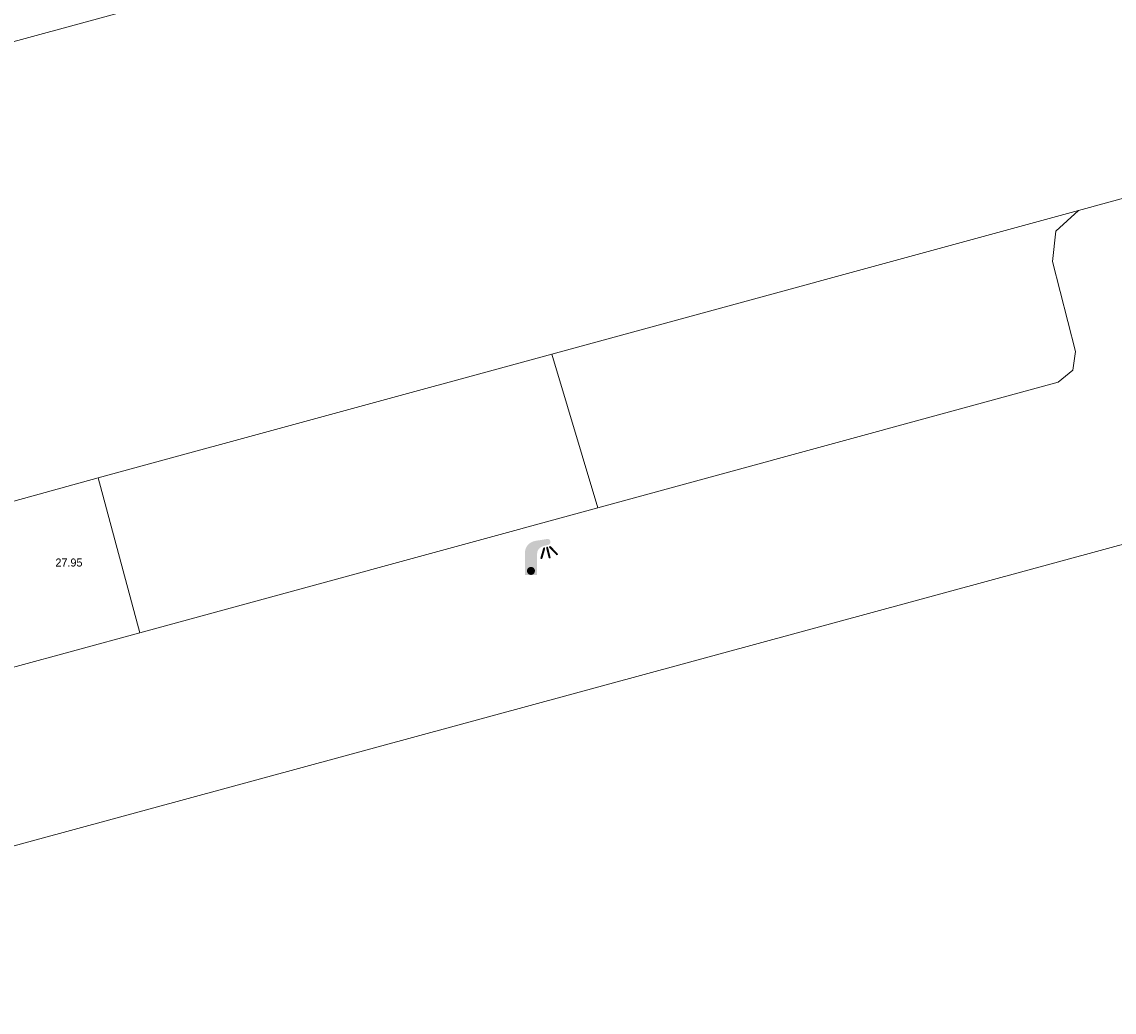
# Model space of a CAD drawing. Header units: metres. Extents: x 197457 to 198138, y 353986 to 354984.
# Tile 116 of 217: x 197996 to 198010, y 354306 to 354318. Entities that reach past the tile are written whole.
import ezdxf

# ---------------------------------------------------------------- set-up
doc = ezdxf.new("R2010")
doc.units = ezdxf.units.M
doc.header["$MEASUREMENT"] = 0
for name, color, linetype, lineweight in [('grens individueel parkeervak', 7, 'Continuous', 0), ('Hoogtepunt', 7, 'Continuous', 0), ('kant verharding', 7, 'Continuous', 0)]:
    doc.layers.add(name, color=color, linetype=linetype, lineweight=lineweight)
doc.layers.add('lichtmast', color=7, linetype='Continuous', lineweight=0, true_color=0x104b6e)
doc.styles.add('Style-WORKING', font='WORKING.shx')

# ---------------------------------------------------------------- blocks, each defined once
blk = doc.blocks.new('lichtmast')
at = {"layer": 'lichtmast', "linetype": 'Continuous', "lineweight": 0, "true_color": 0xbd2877}
for points in [[(0.15, 0.419, -0.344151), (0.301, 0.613), (0.428, 0.645, 0.960861), (0.398, 0.791), (0.101, 0.742, 0.366629), (-0.15, 0.446), (-0.15, -0.1), (0, -0.1, -0.414214), (-0.1, 0, -1), (0.1, 0, -0.414214), (0, -0.1), (0.15, -0.1)], [(0.351, 0.55, 1), (0.303, 0.564), (0.234, 0.323, 1), (0.283, 0.31)], [(0.424, 0.581, 1), (0.376, 0.569), (0.436, 0.326, 1), (0.485, 0.339)], [(0.489, 0.61, 1), (0.453, 0.575), (0.626, 0.396, 1), (0.662, 0.43)]]:
    blk.add_hatch(color=232, dxfattribs=at).paths.add_polyline_path(points)
at = {"layer": 'lichtmast', "linetype": 'Continuous', "lineweight": 0, "true_color": 0x681648}
blk.add_hatch(color=219, dxfattribs=at).paths.add_polyline_path([(-0.1, 0, 1), (0.1, 0, 1)])

msp = doc.modelspace()

# ---------------------------------------------------------------- linework, layer by layer
at = {"layer": 'grens individueel parkeervak', "linetype": 'Continuous', "lineweight": 0}
for p, q in [((198002.845, 354313.691), (198009.366, 354315.471)), ((197997.227, 354312.157), (198002.845, 354313.691)), ((198003.415, 354311.789), (198002.845, 354313.691)), ((197991.42, 354310.572), (197997.227, 354312.157)), ((197997.227, 354312.157), (197997.741, 354310.241)), ((197997.741, 354310.241), (198003.415, 354311.789))]:
    msp.add_line(p, q, dxfattribs=at)
at = {"layer": 'grens individueel parkeervak', "linetype": 'Continuous', "lineweight": 0, "flags": 128}
for points in [[(198003.415, 354311.789), (198009.117, 354313.344), (198009.299, 354313.492), (198009.331, 354313.725), (198009.045, 354314.837), (198009.086, 354315.214), (198009.366, 354315.471)], [(197997.741, 354310.241), (197992.218, 354308.735), (197991.985, 354308.768), (197991.844, 354308.956), (197991.559, 354310.042), (197991.336, 354310.362), (197990.955, 354310.445)]]:
    msp.add_lwpolyline(points, dxfattribs=at)
at = {"layer": 'kant verharding', "linetype": 'Continuous', "lineweight": 0}
for p, q in [((197990.02, 354315.88), (198011.299, 354321.688)), ((198012.739, 354316.392), (198009.366, 354315.471)), ((197988.609, 354305.541), (198014.863, 354312.68))]:
    msp.add_line(p, q, dxfattribs=at)

# ---------------------------------------------------------------- block references
at = {"layer": 'lichtmast', "linetype": 'Continuous', "lineweight": 0, "xscale": 0.5, "yscale": 0.5}
msp.add_blockref('lichtmast', (198002.586, 354311.006), dxfattribs=at)

# ---------------------------------------------------------------- texts
at = {"layer": 'Hoogtepunt', "linetype": 'Continuous', "lineweight": 0, "style": 'Style-WORKING'}
msp.add_text('27.95', height=0.1, dxfattribs=at).set_placement((197996.696, 354311.06))
msp.add_text('27.95', height=0.1, dxfattribs=at).set_placement((197996.696, 354311.06))

doc.saveas('drawing.dxf')
